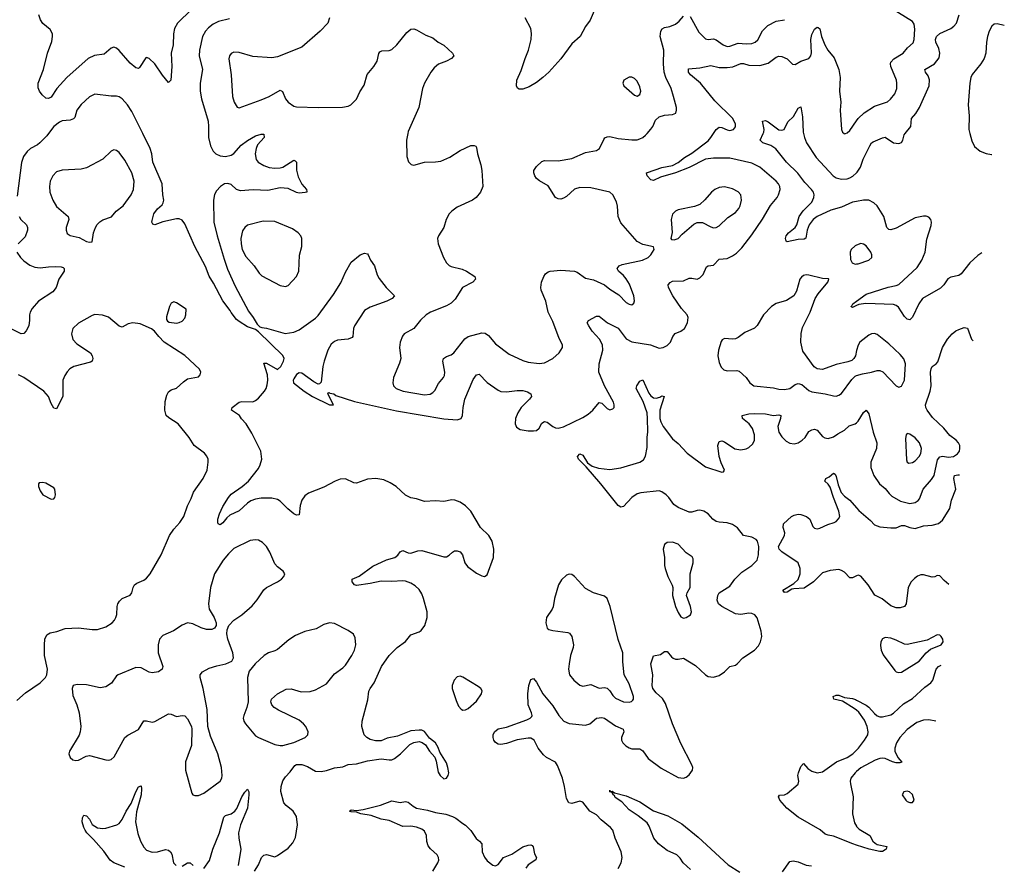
# Model space of a CAD drawing. Header units: inches. Extents: x 884691 to 1028259, y 526745 to 653629.
# Tile 145 of 241: x 993859 to 1001083, y 564632 to 570834. Entities that reach past the tile are written whole.
import ezdxf

# ---------------------------------------------------------------- set-up
doc = ezdxf.new("R2010")
doc.units = ezdxf.units.IN
doc.header["$MEASUREMENT"] = 0
for name, color, linetype in [('A9596', 7, 'Continuous'), ('A9597', 7, 'Continuous'), ('B0506', 7, 'Continuous'), ('B0507', 7, 'Continuous')]:
    doc.layers.add(name, color=color, linetype=linetype)

msp = doc.modelspace()

# ---------------------------------------------------------------- linework, layer by layer
at = {"layer": 'A9596', "color": 6}
for points, elevation in [([(994070.1, 570000), (994057, 569983), (994007.7, 569932.3), (993990, 569917.4), (993939.2, 569890), (993912.7, 569867.3), (993887.2, 569830), (993872.6, 569787.4), (993840.4, 569539.6)], 2000), ([(995581.7, 564590), (995610, 564634.4), (995633.4, 564690), (995650, 564706.9), (995670, 564712.1), (995730, 564694.5), (995750, 564703.2), (995830, 564758.7), (995862.8, 564797.2), (995883.4, 564836.6), (995897.4, 564930), (995890.3, 564990.3), (995866.1, 565030), (995814.2, 565070), (995796, 565090), (995774.1, 565174.1), (995778.2, 565210), (995790, 565250.8), (995810, 565282.1), (995843.1, 565316.9), (995876.7, 565363.3), (995890, 565371), (995930, 565372.3), (995970, 565357.8), (996030, 565321.7), (996070, 565320.2), (996110, 565326.8), (996170, 565346.6), (996230, 565354.5), (996270, 565371.2), (996330, 565377), (996410, 565398.7), (996510, 565411.9), (996570, 565404.4), (996590, 565406.1), (996610, 565415.5), (996653.2, 565450), (996721.9, 565518.1), (996750, 565532.5), (996790, 565538.9), (996812.3, 565532.3), (996836, 565516), (996865.6, 565470), (996905, 565425), (996915.2, 565395.2), (996930, 565314), (996943.5, 565290), (996970, 565267.4), (996991.2, 565270), (997003.2, 565290), (997007.1, 565310), (997001.1, 565350), (996990, 565382.4), (996941, 565461), (996930, 565496.9), (996910.6, 565530), (996865.5, 565565.5), (996830, 565613.5), (996810, 565622), (996790, 565623.6), (996730, 565617.5), (996630, 565579.9), (996556.1, 565563.9), (996510, 565545.7), (996470, 565544), (996430, 565555.7), (996405.6, 565570), (996387.2, 565590), (996369.1, 565650), (996371.2, 565690), (996414.2, 565845.8), (996419.7, 565910), (996429.7, 565930), (996460.6, 565970), (996513.8, 566090), (996570, 566171.2), (996628.5, 566230), (996690, 566274.7), (996730, 566321.6), (996790, 566344), (996805.7, 566354.3), (996831.9, 566390), (996849.1, 566450), (996847.6, 566490), (996823, 566590), (996810, 566623.4), (996790, 566654.5), (996761.5, 566681.5), (996730, 566700.6), (996690, 566715.4), (996670, 566718.8), (996590, 566714.6), (996510, 566716.7), (996430, 566698.4), (996330, 566683.1), (996315.2, 566690), (996298.6, 566710), (996298, 566730), (996350, 566752.4), (996450, 566826.1), (996550, 566872.8), (996611.3, 566888.7), (996632.7, 566907.3), (996650, 566932.3), (996670, 566942.2), (996710, 566923.8), (996730, 566922.1), (996780.4, 566939.6), (996810, 566940.1), (996970, 566894.2), (996990, 566894.8), (997010, 566906.1), (997034.3, 566930), (997050, 566937.9), (997070, 566939.1), (997090.6, 566930.6), (997107.2, 566910), (997124, 566850), (997143.9, 566823.9), (997210, 566775.6), (997250, 566755), (997270, 566750.2), (997290, 566762.4), (997334.5, 566890), (997338.6, 566950), (997325.7, 567010), (997300.9, 567050), (997240.1, 567110), (997167.9, 567230), (997130, 567269.3), (997090, 567296.1), (997052, 567310), (997030, 567311.5), (996970, 567301.1), (996910, 567305.8), (996830, 567300.6), (996770, 567320.9), (996730, 567327.9), (996690, 567345.8), (996620.5, 567410), (996577.5, 567437.5), (996530, 567458.4), (996472, 567468), (996410, 567464.3), (996330, 567434.6), (996310, 567436.7), (996250, 567467.1), (996210, 567465.2), (996172.7, 567450), (996090, 567405.3), (995977.5, 567362.5), (995950, 567343.1), (995929.3, 567310), (995917.7, 567270), (995910, 567202), (995890, 567199), (995870, 567210.5), (995825.5, 567245.5), (995770, 567302), (995750, 567316.3), (995710, 567325.3), (995630, 567325.7), (995590, 567318.4), (995555.1, 567304.9), (995531.4, 567288.6), (995470, 567231.3), (995400.1, 567199.9), (995378.6, 567181.4), (995350, 567144.5), (995330, 567128.5), (995316, 567136), (995311.8, 567150), (995313.4, 567170), (995324.7, 567210), (995350, 567263.5), (995390, 567329.1), (995410, 567355.1), (995490.4, 567409.6), (995537.2, 567450), (995610, 567541.7), (995624.6, 567570), (995636.7, 567610), (995628.4, 567670), (995561.2, 567801.2), (995521.2, 567870), (995486, 567906), (995470.7, 567930.7), (995412.5, 567970), (995418.9, 567990), (995470, 568029.5), (995490, 568034), (995570, 568032.6), (995590, 568040.7), (995610, 568059), (995655.5, 568110), (995667.8, 568130), (995675.4, 568155.4), (995678.8, 568190), (995676, 568230), (995650, 568316), (995670, 568316.1), (995750, 568269.3), (995776, 568290), (995795.5, 568330), (995798.9, 568350), (995790, 568370.5), (995610, 568544.5), (995590, 568560.9), (995530, 568582.7), (995470, 568619.5), (995450, 568635.6), (995410, 568685.6), (995402.3, 568702.3), (995350, 568771.7), (995281.9, 568901.9), (995250, 568953.4), (995223.5, 569023.5), (995144.1, 569170), (995070, 569337), (995050, 569363.9), (995030, 569374.5), (995010, 569374.3), (994909.2, 569350.8), (994850, 569328.5), (994835.6, 569335.6), (994828.7, 569348.7), (994830, 569362), (994844.4, 569410), (994870, 569446.6), (994903.3, 569476.7), (994912.4, 569490), (994915.4, 569510), (994908.3, 569550), (994904.8, 569630), (994836.6, 569790), (994828.2, 569850), (994815.9, 569890), (994761.7, 570000)], 2000), ([(995244.1, 570000), (995243.3, 569970), (995259.1, 569910), (995277.7, 569870), (995297.4, 569850), (995330, 569834.7), (995370, 569830.7), (995410, 569839.7), (995430, 569852.2), (995484.9, 569915.1), (995530, 569947.6), (995590, 569983.4), (995630, 569995.6), (995650, 569995.6), (995653.1, 569970), (995604.2, 569915.8), (995593.4, 569890), (995586.4, 569850), (995593.3, 569810), (995609.9, 569789.9), (995650, 569765.1), (995690, 569750.2), (995730, 569745.7), (995770, 569747.8), (995790, 569753.8), (995870, 569803.4), (995879.6, 569799.6), (995889.6, 569789.6), (995889.6, 569730), (995902, 569682), (995929, 569629), (995962.2, 569590), (995965.7, 569574.3), (995966, 569570), (995954.3, 569565.7), (995910, 569563.1), (995890, 569567.6), (995830, 569597.2), (995770, 569602.2), (995679.4, 569580.6), (995572.9, 569587.1), (995478.5, 569578.5), (995450, 569589.7), (995410, 569624.6), (995386.6, 569633.4), (995362.2, 569630), (995332.7, 569610), (995301.8, 569578.2), (995287.2, 569552.8), (995281.3, 569510), (995284.6, 569350), (995308.7, 569248.7), (995359, 569079), (995384.5, 569004.5), (995440, 568880), (995537.6, 568697.6), (995572.6, 568650), (995600.5, 568600.5), (995621.6, 568581.6), (995636.2, 568576.2), (995668.9, 568571.1), (995806.2, 568533.8), (995870, 568542.9), (995910, 568560.2), (996030, 568646.2), (996050, 568665.7), (996160.8, 568819.2), (996216, 568904), (996250, 568982.8), (996290, 569056.9), (996358, 569110), (996390, 569121.9), (996410, 569116.1), (996415.3, 569110), (996432.8, 569070), (996462.1, 569030), (996482.7, 568962.7), (996496.6, 568936.6), (996548.4, 568870), (996610.2, 568810), (996591.7, 568790), (996552.6, 568770), (996430, 568725.4), (996390, 568700.8), (996315.1, 568590), (996308, 568570), (996304.4, 568510), (996297.3, 568502.7), (996269.2, 568490.8), (996190, 568482.8), (996170, 568474.2), (996145.4, 568454.6), (996120.3, 568410), (996092.6, 568330), (996082.4, 568290), (996070, 568176), (996057.7, 568162.3), (996050, 568160.5), (996017, 568177), (995930, 568242.9), (995910, 568245), (995890, 568232.1), (995870, 568201), (995864.7, 568190), (995868.4, 568170), (995947, 568110), (996008.6, 568070), (996132, 568010), (996162, 568010), (996119, 568090), (996122.7, 568097.3), (996130, 568098.8), (996134.2, 568094.2), (996162.8, 568090), (996178, 568078), (996314.9, 568034.9), (996624.8, 567964.8), (996970, 567907.9), (997070, 567899.3), (997098.5, 567910), (997108.9, 567930), (997112, 567990), (997124.8, 568050), (997185.3, 568194.7), (997210, 568230.6), (997230, 568234.1), (997290, 568172.5), (997370, 568117.3), (997390, 568108.3), (997430, 568104.3), (997510, 568114.9), (997550, 568114.1), (997584.7, 568104.7), (997609.3, 568090), (997613.3, 568070), (997600.2, 568050), (997538.5, 567990), (997513.3, 567950), (997497, 567910), (997493.8, 567870), (997505.3, 567845.3), (997530, 567829.2), (997590, 567818.3), (997630, 567817.7), (997650, 567822.4), (997670, 567837.9), (997690, 567875), (997710, 567888.2), (997730, 567882.1), (997770, 567849.6), (997790, 567840.8), (997810, 567837.6), (997850, 567847.9), (997990, 567917.6), (998030, 567942), (998064.8, 567970), (998110, 568026.3), (998130, 568020.7), (998170, 567982.6), (998190, 567973.4), (998210, 567978.9), (998219.6, 567990), (998221.6, 568010), (998216.2, 568030), (998149.4, 568149.4), (998108.7, 568250), (998110.5, 568310), (998138.3, 568410), (998134, 568450), (998112.1, 568492.1), (998060.4, 568550), (998033.7, 568590), (998023.9, 568610), (998031.7, 568628.3), (998090, 568659.3), (998110, 568658.8), (998172.1, 568612.1), (998250, 568572.4), (998310, 568494.2), (998350, 568472.2), (998486.7, 568450), (998550, 568424.9), (998580.8, 568430), (998610, 568445.2), (998633.8, 568470), (998651.7, 568510), (998667.4, 568532.6), (998710, 568550.5), (998735.9, 568570), (998758.2, 568610), (998764.9, 568650), (998755.5, 568670), (998715.7, 568715.7), (998652, 568810), (998619.2, 568870), (998617.9, 568890), (998632.6, 568907.4), (998650, 568916.3), (998730, 568918.8), (998770, 568938), (998790, 568939.6), (998830, 568931.2), (998850, 568940.6), (998873.6, 568966.4), (998897.2, 569022.8), (998910, 569029.3), (998950, 569034.7), (998990, 569077.1), (999050, 569083.3), (999090, 569101.6), (999119, 569121), (999157.9, 569162.1), (999230, 569255.2), (999308, 569372), (999367.8, 569472.2), (999416, 569530), (999427.5, 569550), (999438.2, 569590), (999435.7, 569610), (999426.8, 569630), (999410, 569650.6), (999290, 569752.4), (999230, 569782.3), (999070, 569819.3), (998950, 569819.4), (998890, 569811.5), (998769.9, 569749.9), (998670, 569710), (998560.5, 569679.5), (998510, 569655.6), (998490, 569659.1), (998463.6, 569690), (998459.2, 569710), (998465.7, 569714.3), (998569.9, 569750.1), (998650, 569765.7), (998690, 569787.9), (998736.6, 569823.4), (998790, 569855.7), (998910, 569947), (998931, 569970), (998950.5, 570000)], 2000), ([(996707.2, 570000), (996697.6, 569950), (996700.3, 569830), (996712.2, 569792.2), (996731.6, 569771.6), (996750, 569766.5), (996829.6, 569790.4), (996910, 569791.2), (996950, 569797.6), (997014.5, 569825.5), (997090, 569875.6), (997170, 569910.5), (997192.6, 569912.6), (997206.2, 569906.2), (997210, 569898), (997217.7, 569850), (997241.7, 569770), (997248.7, 569728.7), (997257.2, 569610), (997239.9, 569570), (997207.9, 569530), (997182.1, 569510), (997070, 569458.3), (997030, 569430.7), (997010, 569410.2), (996989.2, 569370), (996969.8, 569310.2), (996931.6, 569250), (996925.4, 569230), (996930.5, 569190), (996968.7, 569090), (996990.4, 569050), (997010, 569031.8), (997024.8, 569024.8), (997104.7, 569004.7), (997138, 568990), (997198.3, 568950), (997203.5, 568930), (997184.6, 568910), (997108.2, 568870), (997054.6, 568785.4), (997025.2, 568754.8), (996990, 568735.1), (996874.1, 568690), (996842.4, 568670), (996799.5, 568630), (996750.2, 568569.8), (996679.3, 568530), (996666.9, 568513.1), (996650.1, 568470), (996645.1, 568430), (996654.6, 568350), (996645.4, 568314.6), (996601.9, 568210), (996595.9, 568170), (996601.8, 568150), (996621.2, 568130), (996671.8, 568110), (996830, 568083.9), (996870, 568087.5), (996890, 568099.4), (996904.9, 568115.1), (996933, 568167), (996968.7, 568210), (996974.7, 568225.3), (996977.4, 568250), (996962.7, 568330), (996968.9, 568350), (996990, 568364.6), (997024.3, 568375.7), (997045.4, 568390), (997125.3, 568494.7), (997150, 568511.3), (997250, 568537.4), (997275.4, 568535.4), (997298.6, 568518.6), (997350, 568456.3), (997450, 568381.5), (997550, 568334.3), (997590, 568322.5), (997670, 568313.1), (997710, 568318.4), (997770.6, 568349.4), (997817.6, 568390), (997842.5, 568430), (997840.7, 568450), (997816.8, 568496.8), (997770, 568620.5), (997736, 568690), (997718.2, 568770), (997685.5, 568850), (997682.2, 568870), (997688.8, 568910), (997704.8, 568950), (997717.4, 568970), (997735.5, 568984.5), (997750, 568990), (997830, 568996.8), (997930, 568989.2), (997950, 568983.7), (998010, 568938.1), (998070, 568925.2), (998150, 568889.8), (998190, 568856.9), (998255.9, 568815.9), (998310, 568760.9), (998330, 568747.4), (998350, 568743.3), (998363.9, 568756.1), (998368.9, 568771.1), (998365.1, 568810), (998333.7, 568893.7), (998310, 568933.6), (998290, 568958.4), (998253.8, 568990), (998244, 569010), (998257.3, 569030), (998280.1, 569039.9), (998428.7, 569071.3), (998469.8, 569090), (998489.8, 569110), (998513.8, 569150), (998508.4, 569168.4), (998430, 569186.5), (998390, 569207.8), (998270, 569344.3), (998250.5, 569390), (998246.2, 569466.2), (998238.9, 569498.9), (998212.2, 569550), (998190, 569569.6), (998050, 569602.1), (997970, 569603.3), (997929.9, 569590.1), (997870, 569537.6), (997850, 569525.2), (997830, 569518.3), (997810, 569519.3), (997790, 569531), (997736.1, 569616.1), (997672.1, 569652.1), (997651.1, 569670), (997637.7, 569690), (997631.3, 569710), (997632.5, 569727.5), (997650, 569758.2), (997690, 569795.1), (997710, 569800.4), (997810, 569799.9), (997910, 569815.2), (998010, 569860.9), (998090, 569874.4), (998113.3, 569890), (998144.3, 569955.7), (998153, 569967), (998170, 569976.1), (998190, 569976.7), (998250, 569963), (998350, 569952.6), (998390, 569953.6), (998410, 569959.6), (998430, 569969.4), (998450, 569986.6), (998462.3, 570000)], 2100), ([(1000000, 569501.8), (999970, 569496.1), (999890, 569459.8), (999810, 569438), (999709.8, 569390.2), (999680.2, 569370), (999651.8, 569330), (999636.6, 569290), (999628.3, 569231.7), (999614.5, 569225.5), (999570, 569222.6), (999490, 569204.7), (999482.5, 569210), (999477.5, 569230), (999483.2, 569250), (999498.7, 569270), (999550, 569310.1), (999561.4, 569330), (999577, 569390), (999606.6, 569433.4), (999670, 569495.6), (999686.3, 569530), (999688.1, 569550), (999682.7, 569570), (999669.5, 569590), (999619.5, 569639.5), (999568.3, 569708.3), (999485.3, 569790), (999406.2, 569886.2), (999370, 569912), (999311.2, 569931.2), (999291.2, 569950), (999314.2, 570000)], 1900), ([(999610.3, 570000), (999616.3, 569970), (999632.9, 569930), (999703.5, 569823.5), (999827.5, 569690), (999850, 569675.6), (999890, 569664.9), (999930, 569666.2), (999950, 569673.6), (999972.7, 569687.3), (1000000, 569712.1)], 1900), ([(999907.3, 570000), (999910, 569997.4), (999917.4, 570000)], 2000), ([(993854.5, 569390), (993867, 569370), (993908.1, 569330), (993916.2, 569310), (993916.5, 569290), (993898.9, 569241.1), (993846.9, 569190)], 2000), ([(1000000, 569180.2), (999990, 569176.4), (999959.4, 569150), (999952.7, 569130), (999954.5, 569074.5), (999966.9, 569050), (999990, 569042.2), (1000000, 569043.2)], 2000), ([(993838.3, 569130), (993865.3, 569090), (993890, 569066.4), (993933.9, 569033.9), (993970, 569018), (994010, 569013.6), (994070, 569022.6), (994124.8, 569024.8), (994162.8, 569022.8), (994177.1, 569017.1), (994184.6, 569010), (994184.9, 568990), (994145.6, 568930), (994127.5, 568870), (994101, 568839), (993997.4, 568770), (993950, 568716.4), (993934.7, 568690), (993930.1, 568670), (993931.8, 568630), (993925, 568590), (993906.7, 568553.3), (993890, 568533.8), (993870, 568530.4), (993790.4, 568570.4)], 2000), ([(1000000, 568407.1), (999990.6, 568369.4), (999979.8, 568350), (999964.3, 568335.7), (999935.4, 568324.6), (999850, 568305), (999750, 568268.2), (999710, 568272.7), (999688.3, 568288.3), (999604.3, 568404.3), (999590.9, 568470), (999593.1, 568533.1), (999603.3, 568576.7), (999658.8, 568690), (999695.9, 568790), (999716.9, 568823.1), (999788.1, 568910), (999796.4, 568930), (999793.7, 568933.7), (999750, 568935.1), (999650, 568960.1), (999630, 568962.6), (999610, 568958.3), (999594.1, 568945.9), (999583.3, 568930), (999557.8, 568842.2), (999538.8, 568810), (999485, 568775), (999410, 568753.1), (999374.3, 568730), (999316.9, 568670), (999269, 568591), (999250, 568571.8), (999179.7, 568540.3), (999130, 568503.1), (999110, 568494.2), (999090, 568490.7), (999030, 568495.3), (999013.5, 568486.5), (999005.5, 568474.5), (998986.1, 568410), (998981.6, 568370), (998990, 568320.7), (999005.2, 568285.2), (999026.6, 568266.6), (999050, 568259.5), (999121, 568261), (999136.8, 568256.8), (999189.7, 568210), (999216.3, 568170), (999245, 568150), (999390, 568133.5), (999430, 568123.5), (999470, 568122.4), (999510, 568130), (999550, 568158.5), (999570, 568165), (999597.7, 568157.7), (999650, 568113.5), (999670, 568104), (999770, 568090.4), (999830, 568074.3), (999850, 568072.9), (999870, 568079.4), (999890, 568093.5), (999963.9, 568196.1), (999990, 568220.3), (1000000, 568223.6)], 2000), ([(1000000, 568737.4), (999970, 568723.8), (999957.2, 568730), (999964.8, 568735.2), (999970.8, 568750), (1000000, 568771)], 1900), ([(993838.7, 565841.3), (993901.8, 565898.2), (994009.9, 565970.1), (994048.6, 566010), (994059, 566030), (994062.8, 566070), (994042.2, 566170), (994039.9, 566250), (994043.8, 566290), (994058.6, 566321.4), (994082.1, 566337.9), (994132, 566348), (994193.2, 566370), (994290, 566375), (994390, 566360.8), (994430, 566361.6), (994490, 566380.1), (994537, 566410), (994555.2, 566430), (994565.6, 566450), (994571.1, 566471.1), (994573.6, 566530), (994579.3, 566550), (994591.7, 566570), (994610.6, 566590), (994670, 566612.2), (994681.2, 566630), (994691.3, 566670), (994701.5, 566690), (994718, 566702), (994770, 566722.2), (994790, 566738.7), (994815.6, 566770), (994897.8, 566910), (994959.2, 567050), (994990, 567097.2), (995033.2, 567146.8), (995063.4, 567190), (995091.1, 567268.9), (995118, 567322), (995134.6, 567370), (995205.4, 567470), (995233.4, 567530), (995242.5, 567590), (995241.3, 567610), (995233.2, 567633.2), (995214.1, 567654.1), (995138.2, 567710), (995102.1, 567770), (995020.6, 567870), (994952.9, 567912.9), (994934.1, 567930), (994924.2, 567970), (994927.1, 568032.9), (994938.8, 568081.2), (994950, 568105.5), (994970, 568119.4), (995010, 568131.4), (995060.7, 568179.3), (995090, 568199.6), (995170, 568215.6), (995182.6, 568230), (995187.3, 568250), (995178.3, 568270), (995070, 568371.2), (994919.8, 568470), (994878.9, 568510), (994849.2, 568549.2), (994826.7, 568566.7), (994743.1, 568603.1), (994690, 568610.5), (994655.3, 568604.7), (994610, 568578.7), (994590, 568587.4), (994511.6, 568651.6), (994466.7, 568666.7), (994411, 568671), (994390, 568665), (994290, 568608.7), (994248, 568570), (994238.5, 568530), (994248.5, 568488.5), (994278, 568458), (994377.5, 568390), (994391.6, 568370), (994396.8, 568350), (994390.2, 568330), (994378.2, 568321.8), (994255.6, 568290), (994226.8, 568273.2), (994207.5, 568252.5), (994190, 568224), (994176.6, 568190), (994176.5, 568070), (994130, 567979.8), (994110, 567984.5), (994090, 568018.1), (994069.4, 568070), (994037.2, 568110), (993890, 568210.7), (993850, 568228.9)], 2100), ([(998250.9, 564609.1), (998272.9, 564650), (998279.5, 564690), (998273, 564730), (998227.7, 564830), (998210, 564890), (998193.9, 564910), (998124.6, 564964.6), (998090, 565002.4), (998041.7, 565030), (997990, 565095.2), (997970, 565101.8), (997910, 565086.2), (997887.6, 565090), (997870, 565120.8), (997856.3, 565210), (997840.9, 565270), (997804.5, 565364.5), (997790, 565387.3), (997723.5, 565423.5), (997701.3, 565441.3), (997663.8, 565490), (997633.4, 565550), (997610, 565564.4), (997590, 565565.3), (997510, 565551.3), (997430, 565524.8), (997390, 565516.9), (997370, 565520.1), (997350, 565532.5), (997338.6, 565550), (997332.7, 565570), (997334, 565590), (997343.2, 565610), (997370, 565634.1), (997430, 565645.5), (997580.9, 565699.1), (997604.3, 565710), (997615.7, 565724.3), (997618.7, 565730), (997615.3, 565750), (997589.6, 565810), (997587, 565890), (997595.9, 565950), (997610, 565995.3), (997630, 566002.8), (997650, 565976.3), (997697.4, 565890), (997770, 565801), (997815.8, 565730), (997850.4, 565690), (997890, 565672.7), (998010, 565659.6), (998041.5, 565670), (998090, 565711.2), (998130, 565716.2), (998150, 565710.9), (998230, 565655.6), (998287.5, 565630), (998290.5, 565610), (998274.6, 565570), (998274.4, 565550), (998284.7, 565530), (998307.3, 565507.3), (998330, 565492.5), (998350, 565486.3), (998410, 565485.4), (998430, 565470.5), (998470, 565414.3), (998565.6, 565345.6), (998690, 565276.8), (998730, 565271.3), (998750, 565279.4), (998770, 565296.2), (998794.4, 565330), (998797.1, 565350), (998791.8, 565370), (998710, 565524.9), (998649.1, 565670), (998597.8, 565817.8), (998574.7, 565854.7), (998530, 565896.5), (998505.1, 565930), (998499.8, 565950), (998505, 566030), (998489.4, 566110), (998510, 566167.7), (998561.5, 566178.5), (998590, 566201), (998610, 566200.4), (998640.8, 566160.8), (998652.5, 566152.5), (998670, 566145.1), (998690, 566143.6), (998730, 566152.1), (998818.6, 566098.6), (998890, 566028.3), (998910, 566017.6), (998950, 566012.6), (998990, 566024.5), (999030, 566051), (999069.8, 566090), (999110, 566100.3), (999124.1, 566110), (999165.2, 566154.8), (999250, 566210.8), (999278.6, 566241.4), (999295, 566270), (999303.9, 566310), (999299.4, 566350), (999270, 566447.6), (999251.7, 566470), (999230, 566479.7), (999210, 566481.5), (999150, 566470.8), (999110, 566477.3), (999010.1, 566530.1), (998986.8, 566550), (998977.6, 566577.6), (998981.2, 566610), (998992.1, 566630), (999070, 566680.2), (999106.4, 566730), (999158.3, 566781.7), (999229.8, 566830.2), (999269, 566870), (999279.4, 566910), (999281.6, 566970), (999272.2, 567010), (999262.1, 567022.1), (999230, 567039.4), (999170, 567050.2), (999126.7, 567106.7), (999090, 567131.7), (999050, 567145.1), (998990, 567148.3), (998970, 567153.4), (998945.4, 567170), (998910, 567210.6), (998879.5, 567230), (998850, 567236.1), (998830, 567234.9), (998790, 567222.2), (998770, 567221.4), (998690, 567257.1), (998659.2, 567279.2), (998622.3, 567330), (998602.1, 567350), (998571.4, 567371.4), (998550, 567377.8), (998416.3, 567363.7), (998390, 567356.4), (998350, 567329.5), (998290, 567263.8), (998270, 567259.2), (998250, 567271), (998124, 567430), (998015, 567555), (997959.9, 567610), (997950.9, 567630), (997970, 567649.1), (997990, 567640.2), (998025, 567585), (998059.6, 567559.6), (998105.4, 567545.4), (998190, 567536), (998270, 567547.1), (998410.2, 567589.8), (998435.1, 567604.9), (998450, 567632.5), (998462.5, 567697.5), (998462.4, 567770), (998468.6, 567811.4), (998466.2, 567910), (998461.8, 567950), (998434.2, 568034.2), (998381.9, 568130), (998387, 568150), (998410, 568184.2), (998430, 568193.2), (998475.7, 568095.7), (998490, 568075.5), (998510, 568059.7), (998530, 568057.2), (998555.5, 568064.5), (998570, 568074.8), (998588.2, 568070), (998555.3, 567970), (998556.3, 567910), (998563.9, 567883.9), (998581.5, 567850), (998650, 567760.9), (998690, 567725.5), (998755.7, 567655.7), (998890, 567554.1), (999010, 567514.6), (999022.6, 567517.4), (999030.9, 567530), (999004.7, 567584.7), (998991.6, 567630), (998980.7, 567710), (998990, 567740.1), (999010, 567744.7), (999030, 567737.1), (999107, 567687), (999150, 567678.8), (999190, 567686.2), (999210, 567696.4), (999237, 567723), (999249.3, 567750), (999250.5, 567790), (999236.7, 567836.7), (999210.1, 567870.1), (999162.9, 567910), (999158.8, 567930), (999210, 567943.1), (999250, 567945.3), (999330, 567942.6), (999390, 567930.8), (999430, 567935.2), (999444.2, 567930), (999441.8, 567910), (999421.1, 567850), (999429.2, 567809.2), (999450, 567775.2), (999483, 567743), (999510, 567727.8), (999542.7, 567722.7), (999570, 567730.4), (999601.1, 567750), (999622.1, 567770), (999650, 567814.8), (999670, 567827.1), (999690, 567831.1), (999710, 567824.8), (999750, 567776), (999766.4, 567766.4), (999790, 567762.7), (999830, 567773.7), (999862.4, 567797.6), (999910, 567822.7), (999944.4, 567855.6), (999989.8, 567870.2), (1000000, 567878.1)], 1900), ([(1000000, 566755), (999970, 566740.3), (999950, 566740.4), (999910, 566783), (999890, 566795.2), (999870, 566800.6), (999805.1, 566794.9), (999750, 566776.8), (999683.4, 566710), (999615.3, 566664.7), (999539.5, 566660.5), (999523.6, 566656.4), (999490, 566635.5), (999470, 566633), (999458, 566650), (999540, 566700), (999571.8, 566728.2), (999586.7, 566770), (999586.1, 566810), (999570, 566851.2), (999451.8, 566931.8), (999432.1, 566950), (999427.6, 566970), (999469.8, 567050), (999472.5, 567070), (999461.5, 567110), (999462.8, 567137.2), (999522.8, 567190), (999540.5, 567199.5), (999570, 567207.4), (999590, 567205.9), (999631.6, 567190), (999655.4, 567170), (999677.7, 567117.7), (999690, 567105.5), (999710, 567099.8), (999730, 567104), (999787.5, 567132.5), (999834.6, 567145.4), (999850, 567154), (999867.8, 567172.2), (999875.6, 567190), (999869.5, 567230), (999829.1, 567330), (999805.5, 567405.5), (999790, 567428.5), (999766, 567450), (999774.6, 567470), (999797.8, 567482.2), (999830, 567509.3), (999841.7, 567501.7), (999850, 567484.2), (999863.6, 567423.6), (999885.8, 567365.8), (999910, 567339.8), (999950.1, 567310), (1000000, 567252.8)], 1800), ([(1000000, 565768.9), (999982.4, 565782.4), (999895, 565835), (999833.3, 565850), (999826.6, 565870), (999850, 565879.7), (999870, 565880.6), (999910, 565862), (999970, 565855.9), (999990.7, 565849.3), (1000000, 565844.4)], 1800), ([(1000000, 564780.7), (999972.4, 564790), (999830, 564846.2), (999790, 564852.4), (999770, 564861.4), (999733.1, 564893.1), (999570, 564985.8), (999488.1, 565050), (999435.6, 565110), (999426.2, 565133.8), (999434, 565146), (999470, 565150.1), (999490, 565157.6), (999571.9, 565228.1), (999576.4, 565250), (999567.8, 565290), (999572.2, 565310), (999590, 565356.9), (999610, 565379.7), (999642.4, 565342.4), (999670, 565321.4), (999710, 565309.6), (999750, 565316.5), (999851.8, 565390), (999930, 565422.1), (999970.9, 565449.1), (1000000, 565476.6)], 1800), ([(1000000, 565320.9), (999988.7, 565311.3), (999957.1, 565270), (999952.6, 565250), (999954.4, 565230), (999973.2, 565133.2), (999969.1, 565010), (999984.1, 564944.1), (999998.2, 564918.2), (1000000, 564916.3)], 1800), ([(994630, 564618.2), (994550, 564650.7), (994522, 564670), (994476.7, 564736.7), (994401.7, 564821.7), (994351.5, 564870), (994339.4, 564890), (994328.6, 564910), (994318.3, 564950), (994319.4, 564980.6), (994330, 565000.6), (994350, 564994.6), (994370, 564971.3), (994391.6, 564931.6), (994430, 564907.3), (994470, 564901.1), (994490, 564903.5), (994570.8, 564929.2), (994590, 564939.6), (994610, 564968), (994639.3, 565030), (994675.8, 565084.2), (994710, 565170.8), (994730, 565208.4), (994750, 565215.3), (994753.4, 565193.4), (994750.5, 565150), (994716.2, 565023.8), (994708.9, 564950), (994724.8, 564864.8), (994745.9, 564810), (994770, 564765.4), (994790, 564742.9), (994830, 564727.5), (994870, 564730.4), (994930, 564746.9), (994950, 564742.9), (994965.8, 564730), (994974.7, 564714.7), (994988.1, 564650), (995007.8, 564630)], 2000), ([(995210, 564609.5), (995251.6, 564668.4), (995277.2, 564750), (995324.5, 564870), (995356.1, 564983.9), (995370, 564998.4), (995410.8, 565009.2), (995437.2, 565030), (995451.1, 565048.9), (995490, 565134.4), (995510, 565168.2), (995531.1, 565191.1), (995540.1, 565170), (995540.9, 565150), (995529.3, 565050), (995480.3, 564930), (995465.5, 564870), (995466.8, 564830), (995480.8, 564750), (995461.7, 564630)], 2000), ([(998780.4, 564600.4), (998726.4, 564650), (998705.2, 564685.2), (998679.9, 564710), (998610, 564741.8), (998546.2, 564790), (998512.8, 564830), (998478.8, 564918.8), (998463, 564943), (998395.9, 564995.9), (998330, 565038.3), (998277.6, 565097.6), (998228.5, 565130), (998223.2, 565143.2), (998212.4, 565150), (998214.5, 565154.5), (998207, 565167), (998189.2, 565170), (998190, 565182), (998192.5, 565172.5), (998205.3, 565174.7), (998222.8, 565162.8), (998310, 565141.5), (998410, 565097), (998510, 565032), (998615.7, 564995.7), (998716.1, 564936.1), (998837.4, 564837.4), (999056.5, 564636.5), (999142.6, 564582.6)], 1800), ([(996889.9, 564590), (996927.2, 564650), (996934.1, 564670), (996932.5, 564690), (996922.3, 564710), (996872.8, 564752.8), (996855.6, 564775.6), (996846.3, 564806.3), (996843.5, 564850), (996830, 564882.3), (996810, 564896.3), (996770, 564912.5), (996730, 564918.2), (996670, 564917.5), (996570, 564960.3), (996510, 564970.1), (996437.9, 564997.9), (996362.7, 565010), (996330, 565021.4), (996290, 565023.9), (996279.1, 565030), (996290, 565039.6), (996330, 565033.2), (996379.2, 565040.8), (996506.8, 565073.2), (996590, 565104.2), (996650, 565093.2), (996690, 565100.1), (996710, 565094.7), (996745.1, 565065.1), (996771, 565051), (996850, 565036.9), (996910, 565018.7), (996986, 565006), (997034.2, 564990), (997058.1, 564978.1), (997110, 564937.5), (997130, 564927.1), (997170, 564888), (997208.2, 564828.2), (997232.9, 564810), (997249, 564790), (997252.6, 564730), (997270, 564692.9), (997290, 564665.2), (997330, 564632.1), (997350, 564628.7), (997370, 564638), (997409.6, 564690.4), (997470, 564712.9), (997550, 564767), (997590, 564778.8), (997610, 564781.6), (997618.3, 564778.3), (997626.6, 564766.6), (997636.9, 564716.9), (997651.7, 564690), (997646.7, 564673.3), (997590, 564634.5), (997571.7, 564610)], 1900), ([(999456.1, 564583.9), (999510, 564658.7), (999534.5, 564665.5), (999570, 564657.1), (999630, 564632.6), (999667.8, 564627.8)], 1800), ([(995050, 564625.3), (995090, 564650.1), (995110, 564650.1), (995130.7, 564630)], 2000)]:
    msp.add_lwpolyline(points, dxfattribs=dict(at, elevation=elevation))
for points, elevation in [([(994550, 569880.2), (994530, 569869.9), (994470, 569811.6), (994350, 569747.3), (994310, 569739), (994170, 569730.9), (994130, 569717.8), (994102.2, 569690), (994083.4, 569650), (994077, 569610), (994079, 569570), (994101.5, 569510), (994130, 569464.8), (994215, 569390), (994219.5, 569370), (994200.1, 569310), (994199.7, 569290), (994207, 569267), (994230.4, 569250.4), (994296.4, 569236.4), (994350, 569206.6), (994370, 569202.4), (994390, 569205.5), (994401.1, 569270), (994415, 569310), (994428, 569332), (994447.6, 569352.4), (994470, 569366.2), (994531.9, 569388.1), (994566.2, 569430), (994617, 569470), (994677.4, 569550), (994694.5, 569590), (994699.5, 569650), (994681, 569710), (994630, 569804.6), (994590, 569860.5), (994570, 569875.9)], 2100), ([(999030, 569607.3), (998990, 569603.9), (998960.2, 569590), (998933.9, 569570), (998887, 569513), (998850, 569479.5), (998810, 569463.9), (998690, 569439.5), (998670, 569429.9), (998650, 569408.3), (998639.3, 569370), (998646.7, 569273.3), (998637.1, 569230), (998642.5, 569222.5), (998660.6, 569220.6), (998690, 569228.9), (998718.5, 569261.5), (998804.3, 569335.7), (998830, 569347.9), (998870, 569347.4), (998930, 569314.3), (998950, 569308.2), (998970, 569310.1), (998990, 569322.1), (999055.7, 569384.3), (999110, 569421.3), (999135.5, 569450), (999145.9, 569470), (999156.1, 569510), (999149.4, 569550), (999130, 569572.9), (999090, 569594.8)], 2100), ([(995644.5, 569355.5), (995530, 569328.2), (995510, 569311.1), (995494.6, 569285.4), (995482.2, 569230), (995483.8, 569190), (995492.1, 569150), (995517.9, 569097.9), (995578.3, 569030), (995615.4, 568975.4), (995635.1, 568955.1), (995770, 568885.1), (995810, 568878), (995830, 568885.2), (995889.1, 568950), (995906.1, 568990), (995912.8, 569107.2), (995929.2, 569170), (995929.1, 569229.1), (995921.1, 569250), (995902.4, 569270), (995860.2, 569300.2), (995730, 569355)], 2100), ([(994990, 568764.7), (994970, 568754.7), (994957.2, 568730), (994936, 568656), (994936.1, 568636.1), (994943.1, 568623.1), (994955.6, 568615.6), (995010, 568609.6), (995030, 568612.8), (995050, 568623.2), (995070, 568645.7), (995079.1, 568670), (995079.5, 568710), (995010, 568758.2)], 2100), ([(994030, 567440.9), (994003, 567437), (993997.1, 567430), (993997.4, 567410), (994010, 567378), (994030, 567350.4), (994090, 567316.4), (994110, 567319.1), (994117.6, 567330), (994121.7, 567350), (994118, 567390), (994110, 567401.7), (994050, 567434.6)], 2200), ([(995590, 567019.2), (995550, 567013.3), (995430, 566954.9), (995390, 566917.6), (995351.3, 566870), (995287.6, 566770), (995257.9, 566670), (995244.3, 566550), (995249.8, 566509.8), (995285.8, 566450), (995301, 566410), (995300.2, 566390), (995288.6, 566371.4), (995270, 566362.6), (995230, 566362.5), (995190, 566374.1), (995130, 566402.5), (995090, 566409.9), (995050, 566392.7), (994988, 566352), (994910, 566318.7), (994885.5, 566290), (994874, 566250), (994875.1, 566190), (994909.1, 566090), (994904.8, 566070), (994877.6, 566050), (994830, 566044), (994809.1, 566049.1), (994750, 566080.1), (994710, 566083.1), (994581.8, 566030), (994570, 566020.7), (994531.8, 565968.2), (994490, 565942.2), (994450, 565934.8), (994350, 565956.9), (994281.1, 565958.9), (994250.3, 565950), (994243.5, 565930), (994250, 565877.3), (994278.8, 565810), (994295.6, 565750), (994307.6, 565650), (994303.5, 565610), (994294.5, 565585.5), (994223.4, 565470), (994218.9, 565450), (994230, 565422.2), (994250, 565406.8), (994270, 565401), (994290, 565402.5), (994347.1, 565432.9), (994370, 565437.3), (994490, 565405.7), (994510, 565402.9), (994530, 565407.1), (994553.2, 565426.8), (994630, 565568.6), (994653.3, 565586.7), (994730, 565629.2), (994770, 565690.7), (994790, 565691.4), (994830, 565681.4), (994850, 565687.1), (994950, 565742.8), (994970, 565741.6), (995010, 565722.9), (995050, 565730.7), (995070, 565728.5), (995090, 565706.5), (995118.5, 565650), (995121.9, 565630), (995119.1, 565510), (995076.2, 565390), (995075.7, 565330), (995122.2, 565162.2), (995130.1, 565150.1), (995143.4, 565143.4), (995170, 565144.1), (995210, 565161.9), (995330, 565248.9), (995342.1, 565270), (995345.7, 565290), (995339, 565350), (995311.6, 565450), (995260.2, 565580.2), (995239.4, 565650), (995233.7, 565773.7), (995205.2, 565930), (995183.3, 566010), (995183.7, 566030), (995199.6, 566050), (995250, 566077.1), (995304.4, 566095.6), (995371.8, 566110), (995415.8, 566130), (995427, 566153), (995423.6, 566190), (995386.7, 566290), (995377.7, 566330), (995380.3, 566359.7), (995394.2, 566390), (995431.1, 566428.9), (995490, 566468.1), (995564.5, 566535.5), (995601.6, 566578.4), (995650, 566653.1), (995670.3, 566669.7), (995750.9, 566710), (995780.1, 566730), (995797.7, 566750), (995803.2, 566770), (995792.9, 566790), (995750, 566820.2), (995730, 566842.3), (995695.4, 566930), (995670.3, 566970), (995640.8, 567000.8), (995610, 567016.6)], 2100), ([(998650, 567003.1), (998610, 566999.9), (998590, 566985.6), (998580.9, 566950), (998591.2, 566890), (998590.8, 566830), (998595.2, 566810), (998614.6, 566750), (998646, 566686), (998650.1, 566670), (998648, 566610), (998670.6, 566530), (998690, 566485.7), (998710, 566453.3), (998730, 566443.5), (998750, 566448.5), (998780.1, 566470), (998787.3, 566490), (998780.2, 566530), (998752.1, 566610), (998755.8, 566630), (998778, 566670), (998778.1, 566770), (998800.5, 566850), (998799.7, 566879.7), (998794.3, 566894.3), (998750, 566925), (998690, 566986.9)], 2000), ([(997890, 566767.5), (997870, 566760.3), (997833.2, 566726.8), (997812.5, 566690), (997782.4, 566590), (997772.4, 566527.6), (997765.5, 566510), (997724.4, 566450), (997718.2, 566410), (997730, 566371.8), (997742.5, 566362.5), (997770, 566354.7), (997879.9, 566339.9), (997894.1, 566334.1), (997909.8, 566309.8), (997923.4, 566250), (997921, 566230), (997901.3, 566170), (997890.4, 566110.4), (997886.6, 566070), (997893.8, 566030), (997925.4, 565990), (997970, 565953.9), (997990, 565946.8), (998050, 565957.3), (998110, 565931.3), (998150, 565935.8), (998170, 565931.8), (998190, 565912.3), (998210, 565876.5), (998230, 565858.9), (998290, 565831.2), (998330, 565827.7), (998347.4, 565832.6), (998357.8, 565842.2), (998362.5, 565850), (998362.6, 565870), (998330, 565962.5), (998294.5, 566030), (998284, 566124), (998284.1, 566190), (998249.3, 566289.3), (998191.8, 566530), (998170.1, 566590.1), (998150, 566607.1), (998070, 566631.7), (998010, 566662.5), (997930, 566750.3), (997910, 566764.4)], 2000), ([(996131.3, 566411.3), (996090, 566398.1), (996033.7, 566366.3), (995950, 566348.1), (995883.1, 566316.9), (995833.3, 566286.7), (995750, 566214.9), (995730, 566203.9), (995684.9, 566190), (995653.1, 566170), (995587.8, 566110), (995543.2, 566056.8), (995531.1, 566008.9), (995534.8, 565830), (995526.3, 565790), (995503.6, 565730), (995499.9, 565710), (995502.8, 565690), (995515, 565670), (995590, 565581.3), (995610, 565568.8), (995730, 565519.2), (995770, 565509.8), (995790, 565511.3), (995870, 565532.9), (995953.5, 565570), (995974.2, 565590), (995975.7, 565610), (995957.9, 565650), (995941.9, 565670), (995910, 565697.1), (995758, 565770), (995726.5, 565790), (995708.2, 565810), (995701.1, 565830), (995707.1, 565850), (995750.8, 565889.2), (995815.2, 565924.8), (995850, 565927.3), (995923.2, 565903.2), (995990, 565906.5), (996030, 565919.2), (996110, 565962.5), (996170, 566036.4), (996230, 566079.9), (996250, 566100.4), (996295.6, 566170), (996315.3, 566210), (996325.9, 566250), (996321.4, 566301.4), (996307.1, 566327.1), (996270, 566354.6), (996170, 566405.5)], 2100), ([(997090, 566018.7), (997070, 566013.4), (997047.7, 565990), (997031.8, 565950), (997032.6, 565930), (997060.8, 565840.8), (997079.3, 565799.3), (997097.8, 565777.8), (997110, 565770.2), (997130, 565771.3), (997150, 565782.9), (997210, 565835), (997248.5, 565890), (997252.9, 565912.9), (997242.2, 565930), (997224, 565944), (997110, 566011.4)], 2000)]:
    msp.add_lwpolyline(points, close=True, dxfattribs=dict(at, elevation=elevation))
at = {"layer": 'A9597', "color": 6}
for points, elevation in [([(995120.4, 570910), (995016.4, 570810), (994995.8, 570770), (994987, 570730), (994985.3, 570650), (994970, 570589.6), (994976.5, 570490), (994968.8, 570391.2), (994950, 570374), (994907.4, 570427.4), (994850, 570511.5), (994810, 570550.6), (994790, 570557.4), (994784.8, 570555.2), (994737.3, 570482.7), (994730, 570476.3), (994710, 570480.3), (994670, 570515.8), (994590, 570608.3), (994570, 570625.7), (994550, 570633.7), (994530, 570625.2), (994477.7, 570582.3), (994407.1, 570572.9), (994361.5, 570550), (994205.3, 570410), (994132.6, 570330), (994090, 570266.1), (994070, 570255.7), (994050, 570259.6), (994023.8, 570283.8), (994004.3, 570310), (993994.9, 570334.9), (993994.2, 570370), (994034.7, 570470), (994062.9, 570590), (994094.6, 570674.6), (994100.8, 570710), (994098.8, 570730), (994083.2, 570763.2), (994030, 570806.4), (994012.5, 570832.5), (993999.9, 570870)], 1900), ([(998082.6, 570917.4), (998044.2, 570830), (998010, 570784.4), (997972.1, 570710), (997910, 570656.1), (997830, 570546.5), (997740.3, 570450), (997696.6, 570410), (997650, 570372.5), (997597, 570343), (997550, 570324.4), (997524.8, 570324.8), (997512.3, 570332.3), (997503.5, 570350), (997507.1, 570390), (997539.5, 570460.5), (997567.6, 570550), (997592.4, 570610), (997612.8, 570690), (997614.2, 570734.2), (997609.3, 570769.3), (997568.1, 570848.1)], 2100), ([(995399.6, 570840.4), (995317.9, 570822.1), (995277.8, 570802.2), (995244.2, 570775.8), (995222.3, 570750), (995199.2, 570710), (995177.1, 570610), (995175, 570570), (995200.1, 570470), (995184, 570370), (995182.9, 570310), (995194.1, 570254.1), (995241.2, 570090), (995245.5, 570050), (995244.1, 570000)], 2000), ([(996131.6, 570848.4), (996118.7, 570810), (996062.5, 570750), (995930, 570633.9), (995750, 570561.8), (995710, 570554.7), (995570, 570563.8), (995470, 570593.1), (995430, 570596.1), (995410, 570587), (995398.9, 570570), (995393.2, 570546.8), (995410.6, 570430), (995421.5, 570270), (995432.3, 570230), (995453.9, 570193.9), (995470, 570188.6), (995630, 570246), (995690, 570272.1), (995770, 570317.9), (995787.6, 570307.6), (995810, 570253.3), (995829.4, 570230), (995870, 570201.2), (995890, 570195.1), (996050, 570190.6), (996226.3, 570193.7), (996270, 570200.5), (996289.5, 570210.5), (996329.7, 570250.3), (996354.8, 570305.2), (996386.5, 570353.5), (996408.2, 570431.8), (996457.1, 570490), (996482.1, 570530), (996494.8, 570585.2), (996502.2, 570597.8), (996514.9, 570605.1), (996570, 570607.2), (996590, 570616.5), (996625.5, 570650), (996698.8, 570741.2), (996730, 570764.3), (996750, 570766.5), (996770, 570760.7), (996840.1, 570720.1), (996890, 570700.4), (996929.6, 570669.6), (996970, 570647.6), (997035.5, 570590), (997045.2, 570570), (997028.1, 570550), (996990.5, 570529.5), (996932.3, 570507.7), (996899.4, 570480.6), (996876.4, 570450), (996830.1, 570370), (996814.2, 570330), (996788.7, 570190), (996710, 570014.5), (996707.2, 570000)], 2100), ([(998462.3, 570000), (998490, 570030.3), (998504.6, 570050), (998523.5, 570096.5), (998550, 570122.5), (998590, 570133.5), (998650, 570138.8), (998672.3, 570147.7), (998678.9, 570170), (998677.1, 570190), (998657, 570270), (998638.5, 570330), (998600, 570410), (998587.9, 570450), (998582, 570510), (998584.8, 570610), (998559.4, 570710), (998562.7, 570750), (998572.8, 570767.2), (998590, 570776.8), (998630, 570784.9), (998670, 570802.5), (998697.6, 570822.4), (998730, 570861)], 2100), ([(998778.2, 570858.2), (998842.6, 570742.6), (998890, 570693.5), (998910, 570689.4), (998950, 570693.8), (998970, 570687.7), (999019.9, 570650), (999050, 570638.3), (999070, 570639), (999130, 570662.6), (999190, 570656.8), (999230, 570659.6), (999255.4, 570670), (999273.9, 570686.1), (999310, 570752.3), (999348.5, 570791.5), (999410, 570823.2), (999470, 570834.4)], 2100), ([(998950.5, 570000), (998970, 570030), (998990, 570045.2), (999010, 570044.2), (999050, 570025.7), (999070, 570022.1), (999096, 570030), (999111, 570049), (999110.5, 570070), (999090, 570112.6), (998960.3, 570240.3), (998853.5, 570370), (998781.1, 570430), (998766.8, 570450), (998766.4, 570473.6), (998850, 570481.2), (998930, 570498.6), (998990, 570482.6), (999050, 570482.7), (999090.9, 570489.1), (999150, 570512.6), (999170, 570512), (999210, 570501.4), (999290, 570499.4), (999350, 570515.1), (999410, 570558.5), (999430, 570565.8), (999450, 570563.7), (999490, 570546.6), (999530, 570508.8), (999550, 570506.5), (999590.1, 570529.9), (999650, 570549.8), (999664.3, 570570), (999668.7, 570591.3), (999664, 570690), (999670, 570726.4), (999690, 570764.8), (999710, 570779.2), (999717.6, 570777.6), (999730, 570767.2), (999741.3, 570710), (999765.3, 570650), (999789.3, 570610), (999835.1, 570555.1), (999868.1, 570470), (999878.9, 570410), (999873.9, 570310), (999883.1, 570230), (999880.1, 570170), (999889, 570030), (999896.8, 570010), (999907.3, 570000)], 2000), ([(994761.7, 570000), (994681.9, 570161.9), (994649.8, 570209.8), (994610, 570254.4), (994590, 570268.4), (994570, 570274.5), (994530, 570273.1), (994410, 570286.9), (994370, 570268.9), (994310, 570212.1), (994279.3, 570170), (994262.6, 570117.4), (994253.8, 570106.2), (994230, 570098.4), (994170, 570091.5), (994150, 570082.9), (994110, 570051.7), (994070.1, 570000)], 2000), ([(999314.2, 570000), (999318.9, 570010), (999322.5, 570030), (999309.2, 570090.8), (999330, 570095), (999350, 570085), (999430, 570027.1), (999450, 570024.9), (999466.9, 570030), (999493.8, 570086.2), (999536, 570124), (999570, 570185.1), (999590, 570194), (999601.8, 570121.8), (999608.5, 570008.5), (999610.3, 570000)], 1900), ([(999917.4, 570000), (999930, 570004.4), (999950, 570022.7), (1000000, 570093.3)], 2000)]:
    msp.add_lwpolyline(points, dxfattribs=dict(at, elevation=elevation))
at = {"layer": 'A9597', "color": 6, "elevation": 2200}
msp.add_lwpolyline([(998350, 570412.7), (998330, 570411.8), (998292.4, 570390), (998284.9, 570370), (998292.4, 570350), (998370, 570281.8), (998390, 570274.5), (998410, 570285), (998415.4, 570310), (998410, 570341.1), (998390, 570384.2), (998370, 570403.8)], close=True, dxfattribs=at)
at = {"layer": 'B0506', "color": 6}
for points, elevation in [([(1000000, 569712.1), (1000004.2, 569715.8), (1000027.7, 569752.3), (1000048.1, 569811.9), (1000095.7, 569910), (1000108.9, 569930), (1000121.3, 569938.7), (1000190, 569967.5), (1000210, 569971.6), (1000270, 569931.7), (1000310, 569926.1), (1000330, 569933.4), (1000338.5, 569950), (1000347.7, 569990), (1000355.9, 570000)], 1900), ([(1000830.9, 570000), (1000845.4, 569945.4), (1000864.7, 569904.7), (1000907.2, 569870), (1000950, 569851.9), (1000990, 569844.4), (1000990.7, 569844.4)], 1900), ([(1000000, 568771), (1000070, 568821.4), (1000230, 568873.4), (1000290, 568884.8), (1000310, 568892.9), (1000444.4, 569015.6), (1000477, 569070), (1000502.7, 569130), (1000514.5, 569225.5), (1000545.9, 569325.9), (1000549.4, 569349.4), (1000544.5, 569370), (1000530, 569386.2), (1000510, 569392.3), (1000490, 569392.1), (1000430, 569380.5), (1000290, 569305.2), (1000250, 569293.7), (1000235.7, 569295.7), (1000220.5, 569310), (1000199.3, 569390), (1000150, 569469), (1000125.6, 569490), (1000090, 569509.9), (1000050, 569511.3), (1000000, 569501.8)], 1900), ([(1000000, 569043.2), (1000010, 569044.2), (1000088.9, 569071.1), (1000111.6, 569090), (1000112.2, 569110), (1000104, 569130), (1000070, 569175.1), (1000050, 569187.9), (1000030, 569191.6), (1000000, 569180.2)], 2000), ([(1000918.5, 569124), (1000890, 569103.7), (1000830.1, 569050), (1000766.5, 568970), (1000750, 568958.4), (1000690, 568944.7), (1000670, 568933.5), (1000638.8, 568890), (1000614.3, 568865.7), (1000483.4, 568790), (1000455.6, 568750), (1000410, 568652.5), (1000390, 568632.7), (1000370, 568637.3), (1000350, 568656.5), (1000306.6, 568726.6), (1000290, 568739.1), (1000270, 568745.7), (1000067.1, 568752.9), (1000015.5, 568744.5), (1000000, 568737.4)], 1900), ([(1000000, 567878.1), (1000001.1, 567878.9), (1000011.9, 567890), (1000050, 567954.3), (1000070, 567970.5), (1000090, 567944.1), (1000122.1, 567810), (1000147.1, 567730), (1000145.8, 567690), (1000103.9, 567590), (1000105.1, 567550), (1000126.5, 567490), (1000166.8, 567430), (1000210, 567396.8), (1000238.3, 567358.3), (1000259.2, 567339.2), (1000322.4, 567302.4), (1000390, 567285.3), (1000430, 567293.8), (1000452.3, 567307.7), (1000460.7, 567319.3), (1000487.9, 567392.1), (1000550, 567462.3), (1000568.7, 567491.3), (1000594.1, 567605.9), (1000610, 567627.7), (1000630, 567632.3), (1000674, 567626), (1000709.8, 567630), (1000739.4, 567650), (1000753.6, 567670), (1000757.8, 567690), (1000755.8, 567710), (1000747.4, 567730), (1000729.5, 567749.5), (1000684.4, 567784.4), (1000639.1, 567839.1), (1000556.9, 567916.9), (1000517.1, 567970), (1000507.9, 567990), (1000505.7, 568010), (1000539.3, 568110), (1000547.7, 568150), (1000543, 568250), (1000546, 568274), (1000554.2, 568290), (1000584.5, 568310), (1000595.9, 568324.1), (1000629.9, 568430.1), (1000667.1, 568490), (1000700.1, 568530), (1000727.5, 568552.5), (1000750, 568562.9), (1000790, 568576.2), (1000812.2, 568572.2), (1000843, 568490), (1000853.8, 568478.2)], 1900), ([(1000000, 568223.6), (1000042.4, 568237.6), (1000110, 568248.2), (1000150, 568261.2), (1000170, 568260.6), (1000191.2, 568251.2), (1000290, 568148.2), (1000310, 568138.5), (1000330, 568146.8), (1000351.4, 568190), (1000357.9, 568310), (1000346.2, 568346.2), (1000318.5, 568378.5), (1000236, 568456), (1000150, 568524.9), (1000130, 568532.4), (1000110, 568530.6), (1000090, 568520.1), (1000024.4, 568470), (1000010, 568447.4), (1000000, 568407.1)], 2000), ([(1000000, 567252.8), (1000015.3, 567235.3), (1000100.7, 567160.7), (1000130, 567129.1), (1000170, 567115.1), (1000250, 567106.3), (1000290, 567108), (1000330, 567124), (1000350, 567125.3), (1000390, 567109), (1000430, 567103.5), (1000490, 567121.5), (1000553.6, 567126.4), (1000601.4, 567138.6), (1000630, 567163.8), (1000684.1, 567250), (1000696.3, 567310), (1000728.6, 567390), (1000713.1, 567470), (1000717.6, 567490), (1000742.9, 567497.1), (1000755.4, 567496.4)], 1800), ([(1000676.5, 566690.6), (1000641.2, 566721.2), (1000610, 566755.2), (1000590, 566758.4), (1000572.8, 566747.2), (1000554.2, 566745.8), (1000490, 566763.6), (1000470, 566761.6), (1000447.4, 566752.6), (1000424.2, 566735.8), (1000400.8, 566710), (1000378.7, 566670), (1000363.3, 566550), (1000350.3, 566529.7), (1000319.1, 566520.9), (1000290, 566521.4), (1000250, 566534.8), (1000186.9, 566586.9), (1000133, 566613), (1000083.4, 566690), (1000030, 566752.3), (1000010, 566759.9), (1000000, 566755)], 1800), ([(1000000, 565844.4), (1000070, 565807.7), (1000090, 565792.8), (1000130, 565745.7), (1000150, 565729.2), (1000170, 565720.9), (1000190, 565720.2), (1000250, 565736.2), (1000270, 565748.6), (1000344.7, 565815.3), (1000410, 565856.3), (1000500.5, 565939.5), (1000544.5, 565970), (1000558.7, 565990), (1000583.1, 566070), (1000600.1, 566090), (1000620.6, 566100.4)], 1800), ([(1000000, 565476.6), (1000014.2, 565490), (1000058.4, 565550), (1000081.1, 565590), (1000085.1, 565610), (1000076.5, 565650), (1000056.5, 565696.5), (1000016.3, 565756.3), (1000000, 565768.9)], 1800), ([(1000580.4, 565688.6), (1000530, 565698.5), (1000490, 565696), (1000440.8, 565679.2), (1000370.7, 565629.3), (1000316.5, 565570), (1000292.5, 565530), (1000280, 565490), (1000281.1, 565470), (1000302.9, 565422.9), (1000330.4, 565389.6), (1000316.2, 565383.8), (1000290, 565384.5), (1000263.9, 565390), (1000210, 565415.4), (1000190, 565418.7), (1000170, 565415.8), (1000136.9, 565403.1), (1000030, 565346.5), (1000000, 565320.9)], 1800), ([(1000000, 564916.3), (1000017.2, 564897.2), (1000097.2, 564850), (1000119.8, 564810), (1000134.6, 564794.6), (1000150, 564784.2), (1000221.3, 564770), (1000216.5, 564750), (1000210, 564744.4), (1000190, 564733.8), (1000170, 564732.2), (1000091.1, 564750), (1000000, 564780.7)], 1800)]:
    msp.add_lwpolyline(points, dxfattribs=dict(at, elevation=elevation))
for points, elevation in [([(1000370, 567798.7), (1000362.4, 567790), (1000358, 567762), (1000365.7, 567605.7), (1000369.6, 567589.6), (1000382.4, 567582.4), (1000410, 567586.1), (1000430, 567598.4), (1000458.8, 567630), (1000470, 567651.7), (1000475.2, 567690), (1000460.6, 567730), (1000430, 567766.7), (1000390, 567795.2)], 2000), ([(1000590, 566321.3), (1000517.5, 566282.5), (1000370, 566251.4), (1000350, 566253.5), (1000290, 566283.3), (1000250, 566297.3), (1000210, 566302.4), (1000190, 566294.3), (1000178.3, 566270), (1000176, 566244), (1000180.1, 566210), (1000194.9, 566174.9), (1000280.4, 566060.4), (1000290, 566051.7), (1000310, 566045.4), (1000330, 566049.3), (1000458.8, 566130), (1000510.7, 566189.3), (1000542.4, 566217.6), (1000619.9, 566250), (1000634.8, 566270), (1000633.2, 566290), (1000621, 566310), (1000610, 566320.2)], 1900), ([(1000370, 565174.7), (1000346, 565170), (1000334.4, 565150), (1000361, 565110), (1000370, 565100.4), (1000390, 565091.6), (1000410, 565093.8), (1000421.9, 565110), (1000410, 565152.4), (1000388, 565170)], 1900)]:
    msp.add_lwpolyline(points, close=True, dxfattribs=dict(at, elevation=elevation))
at = {"layer": 'B0507', "color": 6}
for points, elevation in [([(1000000, 570093.3), (1000011, 570109), (1000054.7, 570150), (1000130, 570199.4), (1000226.9, 570233.1), (1000249.2, 570250.8), (1000279.4, 570290), (1000294.8, 570330), (1000295.4, 570370), (1000291.2, 570390), (1000250.4, 570490), (1000247.1, 570510), (1000250, 570521.8), (1000272.3, 570547.7), (1000342.1, 570590), (1000372.8, 570627.2), (1000415.7, 570664.3), (1000422.7, 570690), (1000426, 570766), (1000422.2, 570802.2), (1000410, 570822.3), (1000255.8, 570915.8)], 2000), ([(1000355.9, 570000), (1000396.6, 570050), (1000401.2, 570110), (1000434.1, 570145.9), (1000460.7, 570190), (1000530.8, 570350), (1000534.4, 570394.4), (1000523.8, 570423.8), (1000506, 570450), (1000501, 570470), (1000570, 570511.6), (1000604.6, 570555.4), (1000610.5, 570590), (1000602.5, 570622.5), (1000582, 570670), (1000579, 570690), (1000586.2, 570710), (1000610, 570732.4), (1000690, 570769.8), (1000713.7, 570786.3), (1000732.1, 570810), (1000752.9, 570870)], 1900), ([(1001083.3, 570792.2), (1001030, 570803.4), (1001010, 570801), (1000992.3, 570787.7), (1000972.4, 570750), (1000960.4, 570710), (1000953, 570670), (1000947.3, 570590), (1000934.9, 570550), (1000910.4, 570510), (1000847.9, 570432.1), (1000838, 570410), (1000829.6, 570370), (1000818.4, 570210), (1000825.9, 570130), (1000822.9, 570030), (1000830.9, 570000)], 1900)]:
    msp.add_lwpolyline(points, dxfattribs=dict(at, elevation=elevation))

doc.saveas('drawing.dxf')
